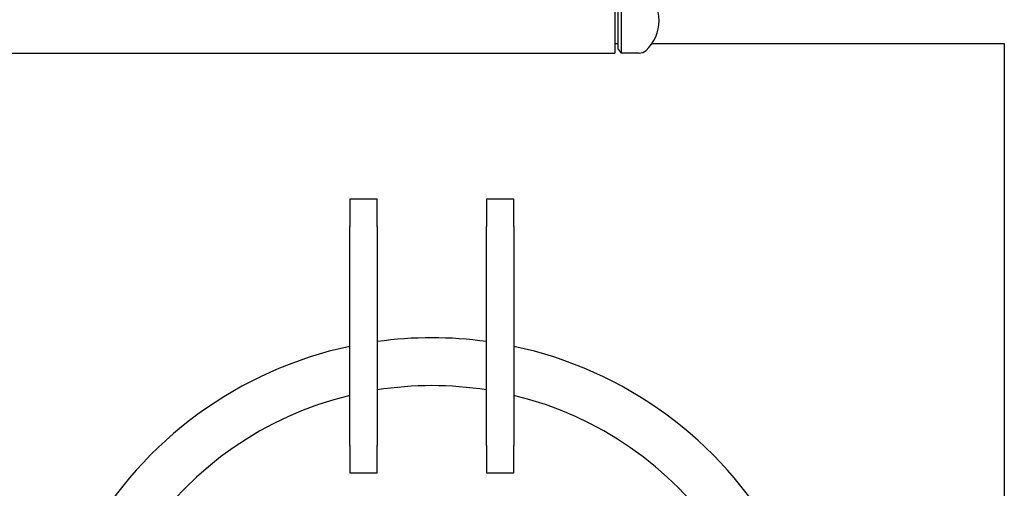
# Model space of a CAD drawing. Header units: inches. Extents: x 36 to 1719, y -84 to 1122.
# Tile 17 of 256: x 352 to 388, y 264 to 281. Entities that reach past the tile are written whole.
import ezdxf

# ---------------------------------------------------------------- set-up
doc = ezdxf.new("R2010")
doc.units = ezdxf.units.IN
doc.header["$LTSCALE"] = 48
doc.header["$MEASUREMENT"] = 0
doc.layers.add('Visible (ANSI)', color=7, linetype='Continuous', lineweight=30)

msp = doc.modelspace()

# ---------------------------------------------------------------- linework, layer by layer
at = {"layer": 'Visible (ANSI)'}
for p, q in [((373.3504, 282.51517), (373.3504, 280.14017)), ((373.4754, 280.28167), (373.4754, 282.37367)), ((373.5859, 282.51767), (373.5859, 280.13767)), ((373.3504, 280.48377), (373.4754, 280.48377)), ((373.4754, 280.28167), (373.5859, 280.13767)), ((374.71125, 280.48377), (387.6004, 280.48377)), ((387.6004, 280.48377), (387.6004, 252.55577)), ((335.1629, 280.14017), (373.3504, 280.14017)), ((374.24163, 280.13767), (373.5859, 280.13767)), ((364.6629, 274.79627), (363.6629, 274.79627)), ((363.6629, 274.79627), (363.6629, 273.79627)), ((364.6629, 273.79627), (364.6629, 274.79627)), ((369.6629, 274.79627), (368.6629, 274.79627)), ((368.6629, 274.79627), (368.6629, 273.79627)), ((369.6629, 273.79627), (369.6629, 274.79627)), ((363.6629, 265.79627), (363.6629, 273.79627)), ((364.6629, 273.79627), (364.6629, 265.79627)), ((368.6629, 265.79627), (368.6629, 273.79627)), ((369.6629, 273.79627), (369.6629, 265.79627)), ((363.6629, 265.79627), (363.6629, 264.79627)), ((364.6629, 264.79627), (364.6629, 265.79627)), ((368.6629, 265.79627), (368.6629, 264.79627)), ((369.6629, 264.79627), (369.6629, 265.79627)), ((363.6629, 264.79627), (364.6629, 264.79627)), ((368.6629, 264.79627), (369.6629, 264.79627))]:
    msp.add_line(p, q, dxfattribs=at)
for centre, radius, start, end in [((373.49532, 281.32767), 1.48008, 312.481033, 47.518967), ((374.24163, 280.51267), 0.375, 270, 312.481033), ((366.6629, 255.23377), 14.5, 101.940544, 198.821487), ((366.6629, 255.23377), 14.5, 82.071858, 97.928142), ((366.6629, 255.23377), 14.5, 341.178513, 78.059456), ((366.6629, 255.23377), 12.75, 80.975155, 99.024845), ((366.6629, 255.23377), 12.75, 103.608961, 76.391039)]:
    msp.add_arc(centre, radius, start, end, dxfattribs=at)

doc.saveas('drawing.dxf')
